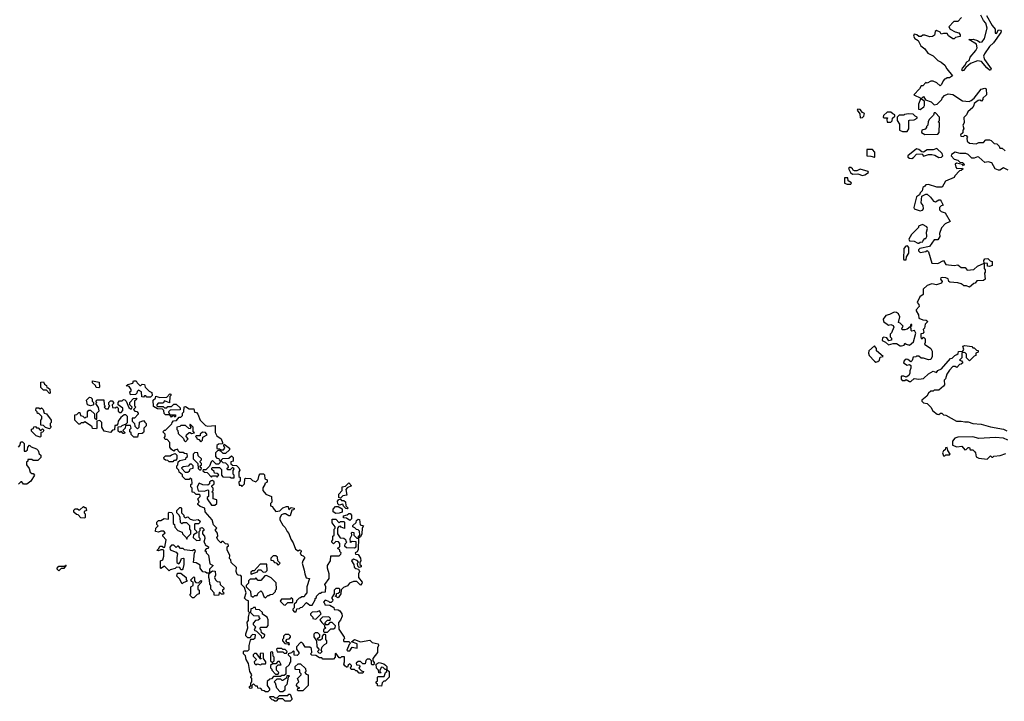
# Model space of a CAD drawing. Extents: x 2106670 to 2323771, y 35271 to 224896.
# Tile 13 of 256: x 2119401 to 2127792, y 84390 to 90194. Entities that reach past the tile are written whole.
import ezdxf

# ---------------------------------------------------------------- set-up
doc = ezdxf.new("R2010")
doc.units = 0

msp = doc.modelspace()

# ---------------------------------------------------------------- linework, layer by layer
at = {"layer": '0CON20XD'}
for points in [[(2127427, 90213), (2127395, 90180), (2127361.7, 90178.3), (2127320, 90135), (2127330, 90115), (2127375, 90090), (2127405, 90083.3), (2127416.7, 90065), (2127415, 90050), (2127377.5, 90042.5), (2127365, 90030), (2127355, 90030), (2127317, 90057), (2127306.2, 90076.2), (2127275, 90076.7), (2127255, 90070), (2127245, 90087.5), (2127215, 90102.5), (2127202.5, 90095), (2127198.3, 90061.7), (2127181.7, 90051.7), (2127158.3, 90048.3), (2127115, 90063.3), (2127098.3, 90061.7), (2127085, 90050), (2127065, 90050), (2127046.7, 90066.7), (2127025, 90070), (2127017.5, 90055), (2127030, 90035), (2127058.3, 90018.3), (2127080.9, 89970.9), (2127115.8, 89945.8), (2127140.5, 89910.5), (2127185.8, 89885.8), (2127225, 89847.5), (2127255, 89832.5), (2127286.4, 89806.4), (2127302.5, 89775), (2127350, 89715), (2127325, 89700), (2127305, 89700), (2127295, 89690), (2127281.7, 89688.3), (2127270, 89675), (2127258.3, 89641.7), (2127245, 89630), (2127217, 89657), (2127185, 89670), (2127165, 89670), (2127135, 89652.5), (2127125, 89660), (2127098.3, 89631.7), (2127085, 89630), (2127070, 89605), (2127022.5, 89555), (2127080, 89525), (2127061.2, 89475), (2127061.7, 89431.7), (2127075, 89430), (2127106.4, 89453.6), (2127112.5, 89465), (2127111.7, 89501.7), (2127090, 89515), (2127090, 89525), (2127105, 89540), (2127121.7, 89511.7), (2127170, 89495), (2127195, 89470), (2127220, 89475), (2127260, 89515), (2127263, 89527), (2127281.7, 89548.3), (2127315, 89562.5), (2127355, 89557.5), (2127435, 89502.5), (2127491.7, 89498.3), (2127510, 89505), (2127535, 89527.5), (2127595, 89602.5), (2127625, 89611.2), (2127636.4, 89606.4), (2127640, 89555), (2127610, 89525), (2127610, 89515), (2127598.3, 89501.7), (2127585, 89510), (2127570, 89505), (2127535, 89480), (2127533, 89467)], [(2127641.2, 90231.2), (2127687.5, 90145), (2127714.2, 90114.2), (2127715, 90080), (2127725, 90077.5), (2127742.5, 90107.5), (2127760, 90105), (2127766, 90096), (2127763.8, 90085), (2127701.5, 89998.5), (2127666.2, 89965), (2127623.3, 89905), (2127616.2, 89885), (2127623.3, 89855), (2127681.2, 89775), (2127676, 89764), (2127665, 89764.4), (2127644.6, 89784.6), (2127597.3, 89837.3), (2127565, 89843.3), (2127505, 89820), (2127463.3, 89786.7), (2127445, 89762.5), (2127435, 89757.5), (2127430, 89765), (2127435, 89782.5), (2127456.4, 89803.6), (2127473.8, 89835), (2127493.9, 89846.1), (2127502, 89875), (2127549.1, 89930.9), (2127560, 89955), (2127556.4, 89986.4), (2127490, 90025), (2127527.7, 90027.7), (2127565, 90016.2), (2127583, 90003), (2127605, 90006), (2127624.3, 90035), (2127646.4, 90123.6), (2127634.6, 90165), (2127615, 90187.1), (2127591.7, 90231.7)], [(2127533, 89467), (2127523, 89447), (2127480.7, 89409.3), (2127470, 89385), (2127448.3, 89361.7), (2127450, 89315), (2127440, 89295), (2127447.5, 89265), (2127440, 89255), (2127438.3, 89231.7), (2127420, 89215), (2127421.7, 89201.7), (2127445, 89200), (2127455, 89210), (2127468.3, 89208.3), (2127480, 89195), (2127472.5, 89185), (2127475, 89160), (2127495, 89143.3), (2127551.7, 89138.3), (2127575, 89150), (2127615, 89150), (2127635, 89170), (2127665, 89170), (2127680, 89165), (2127705, 89140), (2127728.3, 89138.3), (2127748.3, 89118.3), (2127755, 89100), (2127775, 89100), (2127798.3, 89078.3)], [(2126565, 89360), (2126585, 89362.5), (2126596.2, 89373.8), (2126600, 89395), (2126583.6, 89403.6), (2126565, 89428.8), (2126545, 89432.5), (2126537.5, 89425), (2126561.7, 89391.7), (2126565, 89360)], [(2126825, 89322.5), (2126837, 89333), (2126840, 89355), (2126858.3, 89371.7), (2126860, 89385), (2126841.7, 89391.7), (2126826.4, 89406.4), (2126793.6, 89406.4), (2126761.7, 89378.3), (2126760, 89365), (2126765, 89360), (2126798.3, 89358.3), (2126790, 89345), (2126793, 89323), (2126825, 89322.5)], [(2126965, 89242.5), (2126977.5, 89265), (2126980, 89335), (2126985, 89340), (2127025, 89342.5), (2127050, 89355), (2127050, 89365), (2127031.7, 89371.7), (2127015, 89390), (2126975, 89392.5), (2126943, 89387), (2126935, 89380), (2126895, 89380), (2126880, 89365), (2126880, 89335), (2126900, 89305), (2126900, 89255), (2126925, 89242.5), (2126965, 89242.5)], [(2127115, 89217.5), (2127225, 89220), (2127237.5, 89235), (2127240, 89315), (2127230, 89325), (2127240, 89335), (2127240, 89365), (2127205, 89400), (2127195, 89400), (2127188.3, 89381.7), (2127153.6, 89346.4), (2127143, 89327), (2127140, 89295), (2127130, 89285), (2127130, 89275), (2127117, 89263), (2127090, 89255), (2127087.5, 89235), (2127115, 89217.5)], [(2126685, 89022.5), (2126690, 89025), (2126690, 89065), (2126668.3, 89088.3), (2126621.7, 89088.3), (2126620, 89035), (2126655, 89032.5), (2126685, 89022.5)], [(2127825, 88912), (2127785, 88932), (2127755, 88913.3), (2127743.6, 88913.6), (2127714, 88924), (2127685, 88976.7), (2127655, 88983.3), (2127625, 88977.5), (2127575, 89023.3), (2127565, 89026.7), (2127535, 89014), (2127515, 89015.8), (2127485, 89046.7), (2127465.8, 89055.8), (2127415, 89056.2), (2127375, 89066), (2127342.5, 89045), (2127340, 89035), (2127365, 89007.5), (2127395, 88997.5), (2127412.5, 88982.5), (2127437, 88977), (2127450, 88965), (2127445, 88950), (2127435, 88960), (2127385, 88972.5), (2127372.5, 88965), (2127378.3, 88938.3), (2127388.3, 88928.3), (2127435, 88930), (2127438.3, 88921.7), (2127425, 88910), (2127411.7, 88908.3), (2127370, 88865), (2127365, 88850), (2127290.5, 88819.5), (2127261.7, 88768.3), (2127217, 88767), (2127145, 88790), (2127125, 88787.5), (2127115, 88777.5), (2127097.5, 88765), (2127091.7, 88738.3), (2127075, 88720), (2127068.3, 88701.7), (2127044.4, 88685.6), (2127021.2, 88595), (2127024.2, 88584.2), (2127075, 88567.5), (2127096.4, 88573.6), (2127102.5, 88585), (2127101.7, 88611.7), (2127082.5, 88635), (2127088.3, 88691.7), (2127125, 88710), (2127135, 88707.5), (2127163, 88683), (2127188.3, 88648.3), (2127207, 88643), (2127235, 88660), (2127245, 88660), (2127255, 88650), (2127270, 88615), (2127255, 88610), (2127240, 88595), (2127240, 88575), (2127255, 88560), (2127288.3, 88548.3), (2127330, 88475), (2127287.5, 88455), (2127257, 88423), (2127240, 88375), (2127241.7, 88348.3), (2127225, 88320), (2127195, 88320), (2127155, 88262.5), (2127073, 88247), (2127060, 88235), (2127060, 88225), (2127075, 88212.5), (2127125, 88220), (2127135, 88230), (2127147, 88217), (2127175, 88120), (2127225, 88118), (2127273, 88143), (2127295, 88108.8), (2127365, 88101.2), (2127395, 88106.7), (2127425, 88083.3), (2127460, 88085), (2127475, 88062.5), (2127531.7, 88068.3), (2127565, 88096.7), (2127620, 88120), (2127620, 88075), (2127630, 88065), (2127630, 88045), (2127622.5, 88035), (2127630, 87985), (2127615, 87972.5), (2127558.3, 87971.7), (2127545, 87950), (2127533, 87947), (2127495, 87917.5), (2127469.3, 87929.3), (2127448.3, 87928.3), (2127442.5, 87935), (2127425, 87946.2), (2127395, 87952.5), (2127328.3, 87958.3), (2127320, 87965), (2127315, 87987.5), (2127295, 87996.2), (2127262.3, 87997.7), (2127252.5, 87995), (2127247.5, 87985), (2127262.5, 87965), (2127258.3, 87951.7), (2127215, 87937.5), (2127173.6, 87946.4), (2127135, 87930), (2127101.7, 87898.3), (2127100, 87855), (2127072.5, 87835), (2127050, 87785), (2127065, 87770), (2127067, 87753), (2127040, 87725), (2127040, 87715), (2127061.7, 87681.7), (2127063.6, 87653.6), (2127098.3, 87638.3), (2127127, 87637), (2127140, 87625), (2127118.3, 87601.7), (2127111.7, 87568.3), (2127100, 87555), (2127107, 87533), (2127098.3, 87521.7), (2127081.7, 87518.3), (2127080, 87495), (2127085, 87480), (2127095, 87480), (2127105, 87490), (2127116.7, 87476.7), (2127117.5, 87445), (2127111.7, 87431.7), (2127167.5, 87395), (2127177, 87373), (2127176.7, 87325), (2127165, 87300), (2127145, 87297.5), (2127105, 87312.5), (2127083, 87313), (2127065, 87330), (2127045, 87330), (2127037, 87323), (2127015, 87320), (2127006.7, 87293.3), (2126995, 87280), (2126970.7, 87300.7), (2126955, 87303.3), (2126939.3, 87290.7), (2126933, 87273), (2126965, 87252.5), (2126985, 87257.5), (2126995, 87250), (2126997, 87227), (2126987, 87203), (2126986.4, 87183.6), (2126977.5, 87165), (2126955, 87150), (2126935, 87160), (2126915, 87160), (2126912.5, 87155), (2126913, 87133), (2126923, 87123), (2126945, 87122.5), (2126955, 87130), (2126985, 87113.3), (2126996.1, 87113.9), (2127025, 87137.5), (2127065, 87132.5), (2127105, 87140), (2127145, 87177.5), (2127185, 87200), (2127215, 87190), (2127225, 87207.5), (2127258.3, 87221.7), (2127335, 87310), (2127347.5, 87312.5), (2127370, 87335), (2127387, 87343), (2127398.3, 87351.7), (2127401.7, 87368.3), (2127438.3, 87371.7), (2127447.5, 87385), (2127440, 87415), (2127455, 87420), (2127515, 87410), (2127525, 87400), (2127535, 87400), (2127555, 87380), (2127568.3, 87378.3), (2127568.3, 87361.7), (2127550, 87355), (2127550, 87335), (2127535, 87330), (2127495, 87290), (2127470, 87315), (2127470, 87345), (2127455, 87360), (2127431.7, 87358.3), (2127430, 87315), (2127410, 87295), (2127428.3, 87288.3), (2127438.3, 87271.7), (2127425, 87260), (2127411.7, 87258.3), (2127387, 87233), (2127375, 87240), (2127355, 87240), (2127325, 87210), (2127303, 87177), (2127290, 87135), (2127280, 87125), (2127282.5, 87085), (2127275, 87072.5), (2127235, 87040), (2127195, 87040), (2127185, 87030), (2127165, 87030), (2127147, 87013), (2127133, 86987), (2127090, 86955), (2127090, 86945), (2127105, 86932.5), (2127135.9, 86925.9), (2127166.7, 86895), (2127183.6, 86863.6), (2127220, 86835), (2127235, 86832.5), (2127250, 86845), (2127260, 86845), (2127275, 86830), (2127295, 86827.5), (2127385, 86776.7), (2127425, 86776.7), (2127455, 86768.8), (2127485, 86771.2), (2127525, 86756.7), (2127595, 86748.8), (2127675, 86726.7), (2127785, 86706.7), (2127815, 86692.5)], [(2127005, 89012.9), (2127019.4, 89020.6), (2127045, 89050), (2127091.7, 89051.7), (2127105, 89033.3), (2127145, 89047.5), (2127175, 89047.5), (2127201.7, 89041.7), (2127235, 89021.2), (2127256.1, 89023.9), (2127267.5, 89035), (2127267, 89043), (2127262.5, 89055), (2127216.8, 89096.8), (2127185, 89086.7), (2127135, 89087.5), (2127105, 89067.5), (2127088.3, 89068.3), (2127065, 89090), (2127045, 89093.3), (2126970, 89035), (2126971.2, 89025), (2126983.3, 89015), (2127005, 89012.9)], [(2126585, 88867.5), (2126605, 88872.5), (2126636.4, 88893.6), (2126631.7, 88901.7), (2126565, 88921.2), (2126535, 88907.5), (2126517, 88907), (2126503.3, 88913.3), (2126500, 88925), (2126485, 88935.8), (2126470, 88935), (2126463.6, 88926.4), (2126482.5, 88892.5), (2126498.3, 88878.3), (2126545, 88882.5), (2126585, 88867.5)], [(2126485, 88793.3), (2126490, 88805), (2126461.7, 88821.7), (2126458.3, 88848.3), (2126431.7, 88848.3), (2126431.7, 88801.7), (2126453.3, 88793.3), (2126485, 88793.3)], [(2127055, 88290), (2127065, 88292.5), (2127075, 88300), (2127098.3, 88301.7), (2127100, 88315), (2127115, 88330), (2127125, 88330), (2127131.7, 88348.3), (2127130, 88385), (2127136.7, 88415), (2127131.7, 88431.7), (2127095, 88450), (2127060, 88435), (2127060, 88425), (2127002.5, 88365), (2126980, 88325), (2126985, 88310), (2127025, 88307.5), (2127055, 88290)], [(2126955, 88150), (2126960, 88175), (2126980, 88205), (2126980, 88255), (2126967.5, 88267.5), (2126954.2, 88265.8), (2126937.5, 88245), (2126933.3, 88155), (2126935, 88150), (2126955, 88150)], [(2127665, 88092.5), (2127650, 88095), (2127648.3, 88118.3), (2127620, 88120), (2127617.5, 88145), (2127625, 88157.5), (2127651.7, 88161.7), (2127671.7, 88141.7), (2127690, 88135), (2127688.3, 88101.7), (2127665, 88092.5)], [(2126915, 87417.5), (2126938.3, 87421.7), (2126945, 87440), (2126955, 87430), (2126985, 87422.5), (2127018.3, 87451.7), (2127037.5, 87525), (2127028.3, 87548.3), (2127005, 87542.5), (2126998.3, 87548.3), (2126997.5, 87567.5), (2126990, 87580), (2127005, 87590), (2127005, 87600), (2126995, 87600), (2126990, 87580), (2126965, 87560), (2126945, 87552.5), (2126923, 87553), (2126920, 87565), (2126930, 87585), (2126905, 87610), (2126890, 87615), (2126902.5, 87665), (2126889.3, 87689.3), (2126875, 87700), (2126855, 87703.3), (2126815, 87682.5), (2126783.6, 87676.4), (2126761.2, 87645), (2126763.9, 87623.9), (2126805, 87592.5), (2126825, 87597.5), (2126845, 87590), (2126850, 87575), (2126831.7, 87528.3), (2126820, 87515), (2126820, 87495), (2126831.7, 87481.7), (2126830, 87465), (2126808.3, 87458.3), (2126790, 87485), (2126765, 87490), (2126753.3, 87485), (2126751.7, 87461.7), (2126778.8, 87448.8), (2126804.3, 87424.3), (2126845, 87437.5), (2126875, 87436.7), (2126905, 87417.5), (2126915, 87417.5)], [(2126698.3, 87278.3), (2126715, 87282.5), (2126730, 87295), (2126735, 87320), (2126760, 87325), (2126703.6, 87373.6), (2126702.5, 87395), (2126685, 87417.5), (2126637.5, 87375), (2126633.6, 87353.6), (2126640, 87335), (2126685, 87287.5), (2126698.3, 87278.3)], [(2119655, 87010), (2119628.3, 87038.3), (2119605, 87040), (2119581.7, 87061.7), (2119581.7, 87108.3), (2119605, 87110), (2119611.7, 87091.7), (2119628.3, 87078.3), (2119631.7, 87061.7), (2119645, 87060), (2119658.3, 87048.3), (2119660, 87015), (2119655, 87010)], [(2120075, 87060), (2120051.7, 87061.7), (2120048.3, 87078.3), (2120021.7, 87101.7), (2120021.7, 87118.3), (2120078.3, 87108.3), (2120080, 87065), (2120075, 87060)], [(2120515, 86980), (2120485, 86980), (2120475, 86990), (2120465, 86990), (2120455, 86980), (2120441.7, 86981.7), (2120440, 87025), (2120415, 87040), (2120401.7, 87028.3), (2120400, 87015), (2120388.3, 87001.7), (2120345, 87000), (2120340, 87025), (2120350, 87035), (2120350, 87045), (2120335, 87070), (2120310, 87075), (2120323, 87087), (2120365, 87100), (2120371.7, 87118.3), (2120395, 87120), (2120401.7, 87101.7), (2120425, 87080), (2120435, 87080), (2120445, 87090), (2120465, 87087.5), (2120470, 87065), (2120505, 87030), (2120528.3, 87018.3), (2120530, 86995), (2120515, 86980)], [(2120405, 86640), (2120375, 86640), (2120351.7, 86661.7), (2120350, 86675), (2120340, 86685), (2120340, 86705), (2120350, 86715), (2120345, 86740), (2120301.7, 86738.3), (2120300, 86715), (2120280, 86695), (2120298.3, 86678.3), (2120295, 86670), (2120281.7, 86671.7), (2120265, 86690), (2120255, 86680), (2120241.7, 86691.7), (2120241.7, 86728.3), (2120265, 86730), (2120275, 86740), (2120308.3, 86751.7), (2120320, 86765), (2120320, 86815), (2120305, 86830), (2120291.7, 86828.3), (2120263.3, 86806.7), (2120240, 86775), (2120238.3, 86751.7), (2120225, 86740), (2120211.7, 86738.3), (2120208.3, 86701.7), (2120191.7, 86698.3), (2120175, 86680), (2120121.7, 86691.7), (2120100, 86725), (2120100, 86765), (2120085, 86780), (2120060, 86775), (2120060, 86715), (2120055, 86710), (2120021.7, 86711.7), (2120018.3, 86728.3), (2120005, 86740), (2119955, 86770), (2119945, 86760), (2119925, 86760), (2119915, 86750), (2119905, 86750), (2119870, 86785), (2119871.7, 86828.3), (2119888.3, 86831.7), (2119905, 86850), (2119915, 86850), (2119920, 86825), (2119938.3, 86818.3), (2119955, 86800), (2119965, 86810), (2119978.3, 86811.7), (2119980, 86855), (2119991.7, 86868.3), (2120005, 86870), (2120038.3, 86838.3), (2120040, 86805), (2120055, 86790), (2120060, 86795), (2120060, 86845), (2120077.5, 86862.5), (2120071.7, 86891.7), (2120050, 86925), (2120060, 86935), (2120050, 86945), (2120061.7, 86958.3), (2120118.3, 86958.3), (2120120, 86915), (2120130, 86905), (2120120, 86895), (2120135, 86880), (2120158.3, 86881.7), (2120160, 86895), (2120170, 86905), (2120160, 86915), (2120160, 86935), (2120175, 86950), (2120188.3, 86948.3), (2120200, 86935), (2120200, 86925), (2120190, 86915), (2120191.7, 86891.7), (2120215, 86890), (2120228.3, 86898.3), (2120240, 86885), (2120241.7, 86861.7), (2120255, 86850), (2120265, 86850), (2120280, 86865), (2120280, 86885), (2120240, 86915), (2120240, 86935), (2120251.7, 86948.3), (2120275, 86950), (2120285, 86960), (2120298.3, 86958.3), (2120310, 86945), (2120331.7, 86891.7), (2120345, 86880), (2120355, 86880), (2120360, 86895), (2120340, 86915), (2120340, 86935), (2120371.7, 86968.3), (2120395, 86970), (2120398.3, 86961.7), (2120380, 86945), (2120380, 86905), (2120390, 86895), (2120370, 86875), (2120381.7, 86861.7), (2120398.3, 86858.3), (2120410, 86845), (2120410, 86835), (2120378.3, 86801.7), (2120360, 86800), (2120360, 86775), (2120380, 86755), (2120381.7, 86731.7), (2120405, 86710), (2120420, 86725), (2120421.7, 86768.3), (2120455, 86780), (2120468.3, 86768.3), (2120480, 86755), (2120480, 86735), (2120460, 86715), (2120460, 86685), (2120455, 86680), (2120445, 86670), (2120411.7, 86668.3), (2120405, 86640)], [(2120005, 86907.5), (2119980, 86915), (2119970, 86955), (2119995, 86980), (2120008.3, 86978.3), (2120020, 86965), (2120020, 86945), (2120030, 86935), (2120030, 86915), (2120025, 86912.5), (2120005, 86907.5)], [(2120725, 86810), (2120715, 86820), (2120705, 86820), (2120695, 86810), (2120680, 86830), (2120645, 86830), (2120631.7, 86841.7), (2120630, 86865), (2120618.3, 86878.3), (2120575, 86880), (2120541.7, 86901.7), (2120540, 86955), (2120558.3, 86971.7), (2120561.7, 86988.3), (2120595, 86977.5), (2120655, 86980), (2120681.7, 87008.3), (2120690, 87005), (2120690, 86995), (2120680, 86985), (2120678.3, 86931.7), (2120635, 86950), (2120625, 86930), (2120581.7, 86928.3), (2120570, 86915), (2120570, 86905), (2120575, 86900), (2120625, 86900), (2120635, 86890), (2120655, 86890), (2120665, 86900), (2120695, 86900), (2120715, 86920), (2120735, 86920), (2120768.3, 86888.3), (2120768.3, 86871.7), (2120685, 86870), (2120670, 86855), (2120680, 86830), (2120728.3, 86828.3), (2120730, 86815), (2120725, 86810)], [(2119655, 86710), (2119621.7, 86721.7), (2119605, 86740), (2119581.7, 86741.7), (2119580, 86785), (2119590, 86795), (2119590, 86815), (2119565, 86840), (2119551.7, 86841.7), (2119550, 86855), (2119540, 86865), (2119541.7, 86888.3), (2119565, 86890), (2119575, 86880), (2119588.3, 86888.3), (2119600, 86875), (2119610, 86845), (2119628.3, 86838.3), (2119670, 86785), (2119670, 86765), (2119660, 86755), (2119660, 86735), (2119670, 86725), (2119655, 86710)], [(2121515, 84470), (2121495, 84470), (2121485, 84480), (2121471.7, 84481.7), (2121455, 84500), (2121431.7, 84501.7), (2121428.3, 84518.3), (2121415, 84520), (2121395, 84540), (2121380, 84525), (2121378.3, 84501.7), (2121365, 84500), (2121360, 84505), (2121360, 84515), (2121370, 84525), (2121370, 84545), (2121380, 84555), (2121380, 84585), (2121372.5, 84595), (2121380, 84615), (2121362.5, 84645), (2121351.7, 84711.7), (2121330, 84745), (2121327, 84777), (2121310, 84795), (2121310, 84815), (2121315, 84820), (2121345, 84820), (2121358.3, 84831.7), (2121357.5, 84865), (2121368.3, 84911.7), (2121375, 84920), (2121395, 84920), (2121408.3, 84931.7), (2121410, 84955), (2121385, 84960), (2121370, 84945), (2121365, 84930), (2121345, 84930), (2121328.3, 84948.3), (2121327.5, 84965), (2121346.7, 85015), (2121340, 85065), (2121351.7, 85078.3), (2121350, 85105), (2121360, 85145), (2121352.5, 85155), (2121350, 85245), (2121335, 85250), (2121318.3, 85268.3), (2121330, 85315), (2121318.3, 85358.3), (2121292.5, 85385), (2121291.7, 85451.7), (2121285, 85460), (2121263, 85463), (2121255, 85470), (2121247.5, 85495), (2121248.3, 85528.3), (2121203, 85573), (2121200, 85595), (2121190, 85605), (2121192.5, 85635), (2121168.3, 85678.3), (2121170, 85705), (2121180, 85715), (2121178.3, 85728.3), (2121155, 85730), (2121135, 85750), (2121125, 85750), (2121115, 85740), (2121090, 85765), (2121082.5, 85785), (2121090, 85795), (2121088.3, 85821.7), (2121070, 85845), (2121070, 85855), (2121080, 85865), (2121053, 85893), (2121042.5, 85935), (2120983, 86003), (2120980, 86035), (2120938.3, 86048.3), (2120920, 86065), (2120920, 86075), (2120930, 86085), (2120920, 86115), (2120940, 86135), (2120940, 86145), (2120935, 86150), (2120905, 86150), (2120888.3, 86168.3), (2120871.7, 86171.7), (2120870, 86205), (2120860, 86215), (2120860, 86235), (2120870, 86245), (2120868.3, 86278.3), (2120855, 86290), (2120845, 86280), (2120815, 86280), (2120790, 86305), (2120788.3, 86318.3), (2120761.7, 86341.7), (2120758.3, 86358.3), (2120740, 86375), (2120740, 86395), (2120750, 86405), (2120751.7, 86428.3), (2120765, 86440), (2120818.3, 86451.7), (2120820, 86465), (2120830, 86475), (2120828.3, 86498.3), (2120805, 86500), (2120795, 86510), (2120765, 86510), (2120751.7, 86521.7), (2120748.3, 86538.3), (2120721.7, 86528.3), (2120715, 86520), (2120693.6, 86533.6), (2120680, 86555), (2120680, 86595), (2120658.3, 86618.3), (2120645, 86620), (2120631.7, 86631.7), (2120640, 86645), (2120640, 86665), (2120620, 86685), (2120635, 86700), (2120645, 86700), (2120698.3, 86751.7), (2120700, 86765), (2120711.7, 86778.3), (2120738.3, 86781.7), (2120761.7, 86808.3), (2120775, 86810), (2120790, 86825), (2120790, 86845), (2120800, 86855), (2120801.7, 86898.3), (2120815, 86900), (2120845, 86880), (2120885, 86880), (2120891.7, 86851.7), (2120908.3, 86848.3), (2120920, 86835), (2120940, 86785), (2120985, 86740), (2121005, 86732.5), (2121068.3, 86738.3), (2121068.3, 86678.3), (2121081.7, 86651.7), (2121117.5, 86625), (2121130, 86595), (2121128.3, 86581.7), (2121095, 86580), (2121081.7, 86568.3), (2121081.7, 86541.7), (2121105, 86540), (2121115, 86530), (2121138.3, 86531.7), (2121150, 86545), (2121140, 86565), (2121145, 86580), (2121190, 86545), (2121188.3, 86531.7), (2121155, 86500), (2121135, 86500), (2121118.3, 86518.3), (2121091.7, 86528.3), (2121070, 86505), (2121070, 86475), (2121081.7, 86461.7), (2121098.3, 86458.3), (2121100, 86445), (2121110, 86435), (2121108.3, 86421.7), (2121095, 86410), (2121075, 86410), (2121045, 86440), (2121031.7, 86428.3), (2121018.3, 86391.7), (2120988.3, 86361.7), (2120965, 86360), (2120961.7, 86351.7), (2120975, 86340), (2120998.3, 86338.3), (2121035, 86300), (2121045, 86310), (2121075, 86310), (2121085, 86300), (2121098.3, 86318.3), (2121085, 86330), (2121061.7, 86331.7), (2121058.3, 86348.3), (2121040, 86365), (2121040, 86375), (2121045, 86380), (2121105, 86380), (2121120, 86365), (2121120, 86315), (2121131.7, 86301.7), (2121195, 86300), (2121203, 86293), (2121228.3, 86291.7), (2121230, 86315), (2121220, 86325), (2121220, 86355), (2121228.3, 86368.3), (2121215, 86380), (2121195, 86360), (2121171.7, 86361.7), (2121170, 86375), (2121180, 86385), (2121178.3, 86398.3), (2121158.3, 86418.3), (2121135, 86420), (2121120, 86435), (2121120, 86445), (2121131.7, 86458.3), (2121185, 86460), (2121205, 86480), (2121220, 86465), (2121220, 86435), (2121201.7, 86428.3), (2121201.7, 86411.7), (2121215, 86400), (2121248.3, 86398.3), (2121268.3, 86378.3), (2121277.5, 86357.5), (2121270, 86345), (2121270, 86305), (2121280, 86295), (2121280, 86265), (2121270, 86255), (2121271.7, 86231.7), (2121285, 86230), (2121295, 86220), (2121318.3, 86241.7), (2121320, 86285), (2121325, 86290), (2121367, 86287), (2121385, 86270), (2121415, 86260), (2121435, 86280), (2121442.5, 86315), (2121451.7, 86328.3), (2121478.3, 86328.3), (2121487.5, 86317.5), (2121490, 86285), (2121510, 86275), (2121510, 86255), (2121490, 86245), (2121490, 86235), (2121473, 86207), (2121472.5, 86185), (2121500, 86155), (2121547.5, 86135), (2121550, 86085), (2121540, 86075), (2121540, 86055), (2121555, 86050), (2121560, 86035), (2121585, 86007.5), (2121617, 86013), (2121645, 86037.5), (2121675, 86050), (2121688.3, 86048.3), (2121695, 86020), (2121715, 86040), (2121740, 86035), (2121738.3, 86021.7), (2121721.7, 86018.3), (2121705, 85970), (2121695, 85970), (2121667.5, 85987.5), (2121653, 85987), (2121633.3, 85976.7), (2121618.3, 85951.7), (2121617.5, 85935), (2121645, 85890), (2121665, 85870), (2121680, 85835), (2121695, 85820), (2121711.2, 85771.2), (2121730.7, 85740.7), (2121752.5, 85685), (2121775, 85672.5), (2121785, 85680), (2121798.3, 85678.3), (2121800, 85665), (2121792.5, 85655), (2121800, 85635), (2121818.3, 85628.3), (2121830, 85615), (2121813, 85587), (2121807.5, 85565), (2121827, 85507), (2121830, 85475), (2121841.7, 85441.7), (2121870, 85435), (2121847.5, 85365), (2121847, 85313), (2121830, 85295), (2121825, 85280), (2121805, 85280), (2121795, 85270), (2121781.7, 85268.3), (2121760, 85245), (2121758.3, 85231.7), (2121741.7, 85218.3), (2121740, 85185), (2121730, 85175), (2121730, 85165), (2121741.7, 85151.7), (2121758.3, 85151.7), (2121761.7, 85178.3), (2121785, 85180), (2121795, 85190), (2121808.3, 85191.7), (2121845, 85230), (2121875, 85207.5), (2121895, 85210), (2121920, 85255), (2121920, 85265), (2121930, 85275), (2121930, 85285), (2121955, 85310), (2121965, 85310), (2121975, 85320), (2122008.3, 85321.7), (2122010, 85365), (2122002.5, 85385), (2122037.5, 85435), (2122037.5, 85475), (2122023.6, 85523.6), (2122023.6, 85546.4), (2122050, 85585), (2122051.7, 85628.3), (2122125, 85630), (2122138.3, 85641.7), (2122140, 85655), (2122130, 85665), (2122128.3, 85678.3), (2122110, 85695), (2122130, 85705), (2122130, 85735), (2122118.3, 85748.3), (2122095, 85750), (2122075, 85730), (2122060, 85745), (2122060, 85755), (2122070, 85765), (2122070, 85795), (2122080, 85805), (2122082.5, 85855), (2122090, 85865), (2122090, 85875), (2122065, 85910), (2122065, 85940), (2122095, 85940), (2122125, 85910), (2122135, 85920), (2122165, 85920), (2122170, 85915), (2122168.3, 85861.7), (2122141.7, 85871.7), (2122135, 85880), (2122121.7, 85878.3), (2122110, 85865), (2122110, 85815), (2122131.7, 85781.7), (2122165, 85780), (2122178.3, 85768.3), (2122180, 85755), (2122190, 85745), (2122171.7, 85728.3), (2122170, 85715), (2122185, 85700), (2122255, 85697.5), (2122270, 85705), (2122268.3, 85748.3), (2122235, 85750), (2122221.7, 85741.7), (2122217.5, 85775), (2122232.5, 85805), (2122230, 85825), (2122235, 85830), (2122248.3, 85828.3), (2122250, 85805), (2122275, 85780), (2122290, 85780), (2122290, 85795), (2122300, 85805), (2122298.3, 85838.3), (2122285, 85850), (2122271.7, 85851.7), (2122258.3, 85868.3), (2122240, 85875), (2122241.7, 85888.3), (2122268.3, 85911.7), (2122271.7, 85928.3), (2122285, 85940), (2122298.3, 85938.3), (2122301.7, 85891.7), (2122330, 85885), (2122320, 85865), (2122317.5, 85815), (2122305, 85790), (2122290, 85780), (2122286.4, 85683.6), (2122278.3, 85661.7), (2122260, 85655), (2122261.7, 85641.7), (2122285, 85640), (2122305, 85610), (2122307.5, 85585), (2122300, 85575), (2122300, 85555), (2122310, 85545), (2122310, 85535), (2122295, 85530), (2122281.7, 85541.7), (2122280, 85565), (2122290, 85575), (2122278.3, 85588.3), (2122245, 85600), (2122230, 85585), (2122250, 85555), (2122251.7, 85531.7), (2122265, 85520), (2122290, 85515), (2122297.5, 85495), (2122290, 85475), (2122290, 85445), (2122320, 85405), (2122318.3, 85391.7), (2122305, 85380), (2122275, 85410), (2122245, 85410), (2122213, 85397), (2122195, 85372.5), (2122161.7, 85358.3), (2122141.7, 85338.3), (2122137.5, 85305), (2122115, 85270), (2122090, 85285), (2122100, 85295), (2122101.7, 85308.3), (2122115, 85310), (2122128.3, 85321.7), (2122130, 85345), (2122125, 85350), (2122095, 85350), (2122080, 85335), (2122080, 85305), (2122060, 85275), (2122060, 85265), (2122070, 85255), (2122068.3, 85241.7), (2122055, 85230), (2122045, 85230), (2122035, 85240), (2122005, 85250), (2121990, 85235), (2122000, 85225), (2122001.7, 85211.7), (2122045, 85210), (2122078.3, 85188.3), (2122081.7, 85171.7), (2122115, 85170), (2122130.7, 85160.7)], [(2119575, 86640), (2119541.7, 86651.7), (2119501.7, 86691.7), (2119501.7, 86708.3), (2119518.3, 86711.7), (2119521.7, 86728.3), (2119535, 86730), (2119545, 86720), (2119558.3, 86718.3), (2119575, 86700), (2119585, 86700), (2119595, 86710), (2119608.3, 86698.3), (2119598.3, 86681.7), (2119581.7, 86678.3), (2119580, 86645), (2119575, 86640)], [(2120815, 86600), (2120837.5, 86625), (2120820, 86645), (2120821.7, 86658.3), (2120845, 86680), (2120855, 86680), (2120865, 86670), (2120890, 86675), (2120880, 86685), (2120880, 86725), (2120855, 86750), (2120850, 86745), (2120850, 86735), (2120860, 86725), (2120855, 86710), (2120841.7, 86711.7), (2120815, 86740), (2120775, 86740), (2120765, 86730), (2120740, 86725), (2120740, 86705), (2120750, 86695), (2120751.7, 86671.7), (2120798.3, 86628.3), (2120801.7, 86611.7), (2120815, 86600)], [(2120945, 86600), (2120960, 86615), (2120961.7, 86638.3), (2121000, 86660), (2120985, 86680), (2120958.3, 86681.7), (2120940, 86665), (2120938.3, 86651.7), (2120905, 86650), (2120900, 86645), (2120910, 86635), (2120910, 86625), (2120928.3, 86618.3), (2120945, 86600)], [(2119390, 86555), (2119401.7, 86568.3), (2119411.7, 86598.3), (2119425, 86600), (2119440, 86585), (2119440, 86520), (2119455, 86520), (2119468.3, 86531.7), (2119470, 86555), (2119485, 86570), (2119498.3, 86558.3), (2119545, 86540), (2119560, 86525), (2119568.3, 86498.3), (2119580, 86485), (2119580, 86465), (2119555, 86440), (2119515, 86440), (2119505, 86450), (2119471.7, 86448.3), (2119470, 86435), (2119460, 86425), (2119460, 86405), (2119481.7, 86371.7), (2119491.7, 86341.7), (2119505, 86330), (2119515, 86330), (2119527.5, 86315), (2119497.5, 86265), (2119461.7, 86238.3), (2119435, 86240), (2119418.3, 86258.3), (2119411.7, 86258.3), (2119391.7, 86238.3)], [(2127823.3, 86613.3), (2127785, 86630), (2127715, 86636.7), (2127575, 86628.8), (2127525, 86643.3), (2127395, 86640), (2127370, 86630), (2127350, 86605), (2127351.7, 86571.7), (2127388.3, 86558.3), (2127431.7, 86561.7), (2127455, 86530), (2127467, 86533), (2127485, 86550), (2127495, 86550), (2127501.7, 86531.7), (2127525, 86530), (2127538.3, 86518.3), (2127547, 86507), (2127553, 86473), (2127575, 86460), (2127645, 86453.3), (2127675, 86480), (2127685, 86470), (2127695, 86470), (2127702.5, 86477.5), (2127757.5, 86482.5), (2127805, 86500)], [(2127285, 86480), (2127295, 86490), (2127325, 86490), (2127330, 86495), (2127310, 86525), (2127305, 86550), (2127291.7, 86548.3), (2127288.3, 86531.7), (2127275, 86522.5), (2127266.7, 86505), (2127275, 86480), (2127285, 86480)], [(2120705, 86430), (2120675, 86430), (2120665, 86440), (2120643, 86443), (2120631.7, 86451.7), (2120630, 86465), (2120645, 86480), (2120685, 86480), (2120695, 86490), (2120725, 86500), (2120740, 86485), (2120740, 86455), (2120728.3, 86441.7), (2120715, 86440), (2120705, 86430)], [(2120945, 86360), (2120950, 86375), (2120940, 86385), (2120940, 86395), (2120950, 86405), (2120950, 86415), (2120940, 86425), (2120940, 86435), (2120950, 86445), (2120950, 86455), (2120921.7, 86481.7), (2120920, 86505), (2120895, 86510), (2120880, 86495), (2120880, 86455), (2120920, 86415), (2120921.7, 86371.7), (2120935, 86360), (2120945, 86360)], [(2120835, 86340), (2120848.3, 86351.7), (2120855, 86370), (2120880, 86375), (2120880, 86395), (2120865, 86410), (2120851.7, 86408.3), (2120837, 86393), (2120793, 86387), (2120780, 86375), (2120811.7, 86341.7), (2120835, 86340)], [(2121065, 86060), (2121080, 86075), (2121080, 86105), (2121050, 86115), (2121050, 86165), (2121040, 86175), (2121050, 86185), (2121050, 86205), (2121040, 86215), (2121040, 86225), (2121058.3, 86241.7), (2121058.3, 86258.3), (2121045, 86270), (2121031.7, 86268.3), (2121020, 86255), (2121018.3, 86241.7), (2121005, 86230), (2120963, 86233), (2120931.7, 86248.3), (2120912.5, 86215), (2120921.7, 86181.7), (2120975, 86180), (2121005, 86190), (2121010, 86185), (2121010, 86135), (2121000, 86125), (2121000, 86115), (2121035, 86060), (2121065, 86060)], [(2122135, 86120), (2122120, 86125), (2122120, 86155), (2122150, 86185), (2122150, 86215), (2122178.3, 86221.7), (2122205, 86250), (2122230, 86225), (2122191.7, 86208.3), (2122180, 86195), (2122190, 86145), (2122155, 86140), (2122135, 86120)], [(2122195, 86030), (2122181.7, 86031.7), (2122161.7, 86051.7), (2122155, 86070), (2122125, 86060), (2122111.7, 86071.7), (2122110, 86095), (2122121.7, 86108.3), (2122135, 86110), (2122145, 86100), (2122165, 86100), (2122178.3, 86088.3), (2122180, 86055), (2122200, 86035), (2122195, 86030)], [(2119955, 85950), (2119921.7, 85951.7), (2119898.3, 85978.3), (2119885, 85980), (2119861.7, 86001.7), (2119861.7, 86018.3), (2119875, 86030), (2119895, 86030), (2119905, 86020), (2119915, 86020), (2119945, 86050), (2119955, 86040), (2119965, 86040), (2119970, 86015), (2119950, 86005), (2119950, 85995), (2119960, 85985), (2119960, 85955), (2119955, 85950)], [(2121095, 85290), (2121060, 85295), (2121060, 85315), (2121030, 85345), (2121030, 85375), (2121021.7, 85388.3), (2121020, 85425), (2121012.5, 85445), (2121012.5, 85467.5), (2121020, 85480), (2120995, 85480), (2120985, 85490), (2120961.7, 85491.7), (2120940, 85525), (2120938.3, 85548.3), (2120905, 85570), (2120881.7, 85571.7), (2120890, 85655), (2120900, 85665), (2120895, 85680), (2120885, 85680), (2120875, 85670), (2120805, 85680), (2120795, 85690), (2120771.7, 85691.7), (2120755, 85710), (2120745, 85710), (2120735, 85700), (2120715, 85720), (2120695, 85720), (2120681.7, 85701.7), (2120685, 85680), (2120735, 85660), (2120747, 85647), (2120740, 85615), (2120741.7, 85571.7), (2120758.3, 85561.7), (2120770, 85575), (2120780, 85605), (2120795, 85610), (2120800, 85605), (2120800, 85555), (2120791.7, 85518.3), (2120785, 85510), (2120775, 85510), (2120765, 85530), (2120738.3, 85531.7), (2120725, 85520), (2120685, 85510), (2120675, 85500), (2120635, 85540), (2120605, 85520), (2120600, 85525), (2120600, 85585), (2120620, 85595), (2120630, 85625), (2120630, 85675), (2120625, 85680), (2120605, 85680), (2120585, 85670), (2120570, 85675), (2120588.3, 85691.7), (2120595, 85710), (2120615, 85710), (2120625, 85700), (2120638.3, 85701.7), (2120650, 85765), (2120620, 85795), (2120621.7, 85808.3), (2120640, 85825), (2120628.3, 85838.3), (2120605, 85840), (2120585, 85830), (2120560, 85835), (2120562.5, 85865), (2120580, 85885), (2120570, 85895), (2120570, 85915), (2120585, 85930), (2120605, 85930), (2120633, 85947), (2120668.3, 85941.7), (2120670, 85995), (2120675, 86000), (2120698.3, 85998.3), (2120710, 85975), (2120710, 85905), (2120720, 85895), (2120723, 85873), (2120750, 85845), (2120785, 85830), (2120790, 85815), (2120818.3, 85788.3), (2120825, 85770), (2120831.7, 85788.3), (2120860, 85815), (2120860, 85845), (2120850, 85855), (2120850, 85885), (2120825, 85910), (2120795, 85910), (2120782.5, 85902.5), (2120771.7, 85911.7), (2120770, 85955), (2120760, 85975), (2120740, 85995), (2120740, 86015), (2120765, 86040), (2120775, 86040), (2120780, 86035), (2120780, 85995), (2120800, 85975), (2120800, 85965), (2120811.7, 85951.7), (2120835, 85960), (2120855, 85940), (2120885, 85932.5), (2120923, 85937), (2120940, 85925), (2120935, 85910), (2120925, 85900), (2120895, 85900), (2120890, 85895), (2120890, 85855), (2120908.3, 85838.3), (2120910, 85825), (2120881.7, 85808.3), (2120880, 85785), (2120908.3, 85758.3), (2120938.3, 85761.7), (2120940, 85775), (2120930, 85785), (2120930, 85835), (2120940, 85845), (2120940, 85865), (2120955, 85870), (2120970, 85855), (2120970, 85845), (2120960, 85835), (2120960, 85815), (2120977, 85797), (2120980, 85775), (2120970, 85745), (2120980, 85735), (2120981.7, 85721.7), (2121010, 85705), (2121008.3, 85691.7), (2120991.7, 85688.3), (2120980, 85675), (2120990, 85665), (2120990, 85655), (2121010, 85635), (2121021.7, 85561.7), (2121050, 85545), (2121020, 85515), (2121020, 85480), (2121045, 85500), (2121068.3, 85498.3), (2121070, 85465), (2121062.5, 85445), (2121070, 85425), (2121085, 85410), (2121108.3, 85408.3), (2121110, 85385), (2121140, 85355), (2121140, 85345), (2121130, 85335), (2121130, 85325), (2121140, 85315), (2121138.3, 85301.7), (2121121.7, 85301.7), (2121105, 85320), (2121095, 85290)], [(2122095, 85990), (2122073, 86003), (2122073, 86027), (2122091.7, 86048.3), (2122115, 86050), (2122148.3, 86028.3), (2122148.3, 86001.7), (2122125, 85992.5), (2122095, 85990)], [(2122215, 85930), (2122185, 85950), (2122161.7, 85951.7), (2122161.7, 85968.3), (2122191.7, 85978.3), (2122205, 85990), (2122218.3, 85988.3), (2122230, 85975), (2122230, 85945), (2122215, 85930)], [(2121605, 85550), (2121620, 85565), (2121600, 85585), (2121598.3, 85618.3), (2121585, 85630), (2121561.7, 85628.3), (2121541.7, 85608.3), (2121541.7, 85591.7), (2121558.3, 85588.3), (2121571.7, 85571.7), (2121588.3, 85568.3), (2121605, 85550)], [(2119735, 85500), (2119720, 85515), (2119720, 85525), (2119735, 85540), (2119790, 85540), (2119791.7, 85548.3), (2119798.3, 85548.3), (2119778.3, 85521.7), (2119755, 85520), (2119735, 85500)], [(2121375, 85472.5), (2121428.3, 85491.7), (2121435, 85510), (2121455, 85510), (2121475, 85490), (2121498.3, 85491.7), (2121510, 85505), (2121508.3, 85558.3), (2121451.7, 85558.3), (2121398.3, 85501.7), (2121385, 85500), (2121371.7, 85488.3), (2121370, 85475), (2121375, 85472.5)], [(2120785, 85390), (2120763, 85433), (2120740, 85455), (2120745, 85480), (2120775, 85480), (2120820, 85445), (2120820, 85425), (2120828.3, 85411.7), (2120795, 85400), (2120785, 85390)], [(2120885, 85270), (2120875, 85270), (2120852.5, 85295), (2120860, 85305), (2120860, 85365), (2120880, 85375), (2120880, 85405), (2120865, 85410), (2120860, 85425), (2120885, 85450), (2120890, 85445), (2120890, 85415), (2120902.5, 85402.5), (2120925, 85400), (2120945, 85420), (2120950, 85415), (2120948.3, 85401.7), (2120918.3, 85371.7), (2120920, 85345), (2120930, 85335), (2120930, 85305), (2120915, 85300), (2120885, 85270)], [(2121495, 85270), (2121515, 85290), (2121525, 85290), (2121535, 85300), (2121558.3, 85301.7), (2121580, 85325), (2121580, 85335), (2121590, 85345), (2121588.3, 85398.3), (2121545, 85442.5), (2121505, 85460), (2121491.7, 85458.3), (2121455, 85420), (2121435, 85420), (2121415, 85440), (2121405, 85430), (2121365, 85430), (2121350, 85415), (2121350, 85395), (2121330, 85375), (2121330, 85365), (2121368.3, 85328.3), (2121371.7, 85291.7), (2121385, 85280), (2121395, 85280), (2121405, 85290), (2121425, 85290), (2121431.7, 85308.3), (2121455, 85330), (2121468.3, 85318.3), (2121481.7, 85281.7), (2121495, 85270)], [(2121665, 85210), (2121685, 85230), (2121728.3, 85231.7), (2121728.3, 85258.3), (2121715, 85270), (2121705, 85260), (2121631.7, 85258.3), (2121621.7, 85241.7), (2121651.7, 85211.7), (2121665, 85210)], [(2121475, 84930), (2121488.3, 84941.7), (2121490, 84955), (2121461.7, 84971.7), (2121460, 84995), (2121450, 85005), (2121450, 85015), (2121455, 85020), (2121508.3, 85021.7), (2121520, 85035), (2121520, 85085), (2121510, 85105), (2121471.7, 85131.7), (2121470, 85145), (2121445, 85170), (2121413, 85173), (2121410, 85190), (2121395, 85190), (2121385, 85180), (2121371.7, 85178.3), (2121367.5, 85145), (2121395, 85120), (2121438.3, 85118.3), (2121440, 85105), (2121450, 85095), (2121435, 85080), (2121411.7, 85078.3), (2121390, 85055), (2121390, 85045), (2121410, 85025), (2121400, 84995), (2121418.3, 84988.3), (2121458.3, 84948.3), (2121461.7, 84931.7), (2121475, 84930)], [(2122130.7, 85160.7), (2122147.5, 85135), (2122150, 85115), (2122135, 85080), (2122118.3, 85061.7), (2122120, 85005), (2122167.5, 84935), (2122170, 84925), (2122160, 84915), (2122160, 84905), (2122165, 84900), (2122205, 84900), (2122220, 84885), (2122210, 84875), (2122190, 84825), (2122198.3, 84818.3), (2122215, 84820), (2122235, 84850), (2122278.3, 84841.7), (2122278.3, 84878.3), (2122230, 84895), (2122255, 84917.5), (2122305, 84897.5), (2122385, 84910), (2122405, 84890), (2122455, 84880), (2122460, 84865), (2122450, 84845), (2122450, 84805), (2122410, 84755), (2122410, 84735), (2122421.7, 84721.7), (2122418.3, 84701.7), (2122405, 84700), (2122400, 84705), (2122400, 84735), (2122385, 84750), (2122361.7, 84748.3), (2122352.5, 84737.5), (2122345, 84710), (2122325, 84710), (2122305, 84730), (2122285, 84730), (2122270, 84715), (2122271.7, 84701.7), (2122298.3, 84698.3), (2122300, 84685), (2122291.7, 84671.7), (2122315, 84650), (2122330, 84645), (2122325, 84630), (2122295, 84630), (2122278.3, 84648.3), (2122265, 84650), (2122255, 84660), (2122225, 84660), (2122220, 84675), (2122230, 84685), (2122230, 84695), (2122215, 84710), (2122201.7, 84698.3), (2122195, 84680), (2122185, 84680), (2122171.7, 84691.7), (2122162.5, 84705), (2122170, 84725), (2122168.3, 84768.3), (2122145, 84770), (2122135, 84760), (2122125, 84760), (2122095, 84800), (2122090, 84795), (2122090, 84765), (2122075, 84750), (2121985, 84750), (2121975, 84760), (2121955, 84760), (2121925, 84780), (2121891.7, 84781.7), (2121880, 84795), (2121890, 84805), (2121888.3, 84838.3), (2121875, 84850), (2121835, 84850), (2121818.3, 84878.3), (2121805, 84890), (2121795, 84890), (2121760, 84855), (2121760, 84835), (2121780, 84805), (2121780, 84795), (2121765, 84780), (2121741.7, 84781.7), (2121740, 84815), (2121735, 84820), (2121718.3, 84801.7), (2121690, 84795), (2121690, 84785), (2121710, 84765), (2121710, 84725), (2121700, 84715), (2121698.3, 84701.7), (2121670, 84675), (2121668.3, 84621.7), (2121655, 84610), (2121635, 84610), (2121625, 84600), (2121565, 84600), (2121548.3, 84581.7), (2121531.7, 84578.3), (2121511.7, 84558.3), (2121510, 84525), (2121530, 84495), (2121530, 84485), (2121515, 84470)], [(2121925, 85090), (2121970, 85135), (2121955, 85160), (2121935, 85152.5), (2121895, 85150), (2121880, 85135), (2121880, 85125), (2121900, 85105), (2121900, 85095), (2121925, 85090)], [(2122025, 84980), (2122053, 85007), (2122075, 85007.5), (2122090, 85015), (2122091.7, 85031.7), (2122065, 85060), (2122045, 85060), (2122028.3, 85041.7), (2122011.7, 85041.7), (2122001.7, 85058.3), (2122025, 85080), (2122048.3, 85081.7), (2122050, 85095), (2122035, 85110), (2121982.5, 85107.5), (2121960, 85085), (2121975, 85060), (2121998.3, 85038.3), (2122000, 85025), (2122010, 85015), (2121991.7, 84998.3), (2121990, 84985), (2121995, 84980), (2122025, 84980)], [(2121695, 84870), (2121700, 84875), (2121698.3, 84888.3), (2121681.7, 84891.7), (2121670, 84905), (2121681.7, 84918.3), (2121698.3, 84921.7), (2121710, 84935), (2121710, 84945), (2121695, 84960), (2121665, 84960), (2121650, 84945), (2121650, 84925), (2121640, 84915), (2121640, 84905), (2121661.7, 84881.7), (2121685, 84880), (2121695, 84870)], [(2121965, 84800), (2121980, 84815), (2121970, 84825), (2121980, 84855), (2122000, 84875), (2122020, 84885), (2122020, 84905), (2122010, 84915), (2122010, 84955), (2122005, 84960), (2121991.7, 84958.3), (2121980, 84945), (2121978.3, 84921.7), (2121965, 84910), (2121945, 84910), (2121940, 84925), (2121958.3, 84941.7), (2121960, 84955), (2121941.7, 84971.7), (2121918.3, 84971.7), (2121908.3, 84961.7), (2121908.3, 84938.3), (2121930, 84905), (2121933, 84853), (2121950, 84835), (2121950, 84825), (2121940, 84815), (2121951.7, 84801.7), (2121965, 84800)], [(2121675, 84800), (2121680, 84815), (2121665, 84830), (2121645, 84830), (2121635, 84840), (2121595, 84840), (2121590, 84835), (2121595, 84810), (2121645, 84810), (2121655, 84800), (2121675, 84800)], [(2121455, 84700), (2121465, 84710), (2121495, 84710), (2121500, 84715), (2121500, 84725), (2121480, 84755), (2121478.3, 84798.3), (2121455, 84800), (2121450, 84795), (2121450, 84760), (2121460, 84755), (2121455, 84750), (2121418.3, 84798.3), (2121401.7, 84798.3), (2121390, 84785), (2121390, 84775), (2121420, 84745), (2121400, 84725), (2121401.7, 84711.7), (2121415, 84700), (2121425, 84710), (2121455, 84700)], [(2121555, 84720), (2121570, 84735), (2121570, 84765), (2121560, 84775), (2121558.3, 84808.3), (2121545, 84810), (2121540, 84805), (2121540, 84735), (2121555, 84720)], [(2121605, 84620), (2121610, 84635), (2121590, 84655), (2121590, 84685), (2121605, 84700), (2121628.3, 84701.7), (2121615, 84730), (2121601.7, 84728.3), (2121585, 84710), (2121555, 84710), (2121540, 84695), (2121540, 84675), (2121550, 84665), (2121550, 84655), (2121581.7, 84621.7), (2121605, 84620)], [(2121815, 84480), (2121775, 84480), (2121770, 84485), (2121771.7, 84498.3), (2121790, 84505), (2121771.7, 84511.7), (2121760, 84525), (2121761.7, 84538.3), (2121780, 84555), (2121770, 84585), (2121800, 84615), (2121800, 84625), (2121790, 84635), (2121788.3, 84658.3), (2121755, 84660), (2121750, 84665), (2121750, 84685), (2121775, 84710), (2121795, 84710), (2121838.3, 84668.3), (2121840, 84645), (2121830, 84635), (2121841.7, 84621.7), (2121860, 84615), (2121860, 84525), (2121815, 84480)], [(2122485, 84520), (2122451.7, 84521.7), (2122450, 84535), (2122440, 84545), (2122440, 84555), (2122450, 84565), (2122450, 84595), (2122455, 84600), (2122508.3, 84601.7), (2122520, 84635), (2122530, 84645), (2122530, 84660), (2122515, 84660), (2122498.3, 84678.3), (2122485, 84680), (2122470, 84655), (2122470, 84645), (2122480, 84635), (2122475, 84630), (2122461.7, 84631.7), (2122460, 84655), (2122443, 84673), (2122440, 84705), (2122465, 84720), (2122505, 84710), (2122518.3, 84698.3), (2122530, 84685), (2122530, 84660), (2122550, 84645), (2122550, 84595), (2122515, 84560), (2122505, 84560), (2122491.7, 84548.3), (2122485, 84520)], [(2121645, 84470), (2121621.7, 84471.7), (2121591.7, 84501.7), (2121580, 84545), (2121570, 84555), (2121595, 84580), (2121625, 84580), (2121635, 84570), (2121645, 84570), (2121678.3, 84591.7), (2121681.7, 84608.3), (2121695, 84610), (2121700, 84605), (2121690, 84595), (2121677, 84533), (2121660, 84515), (2121660, 84485), (2121645, 84470)], [(2121705, 84390), (2121665, 84390), (2121645, 84410), (2121605, 84410), (2121588.3, 84391.7), (2121575, 84390), (2121565, 84400), (2121551.7, 84401.7), (2121530, 84425), (2121535, 84430), (2121565, 84430), (2121575, 84420), (2121595, 84420), (2121615, 84440), (2121685, 84440), (2121695, 84450), (2121705, 84450), (2121720, 84415), (2121720, 84405), (2121705, 84390)]]:
    msp.add_lwpolyline(points, dxfattribs=at)

doc.saveas('drawing.dxf')
